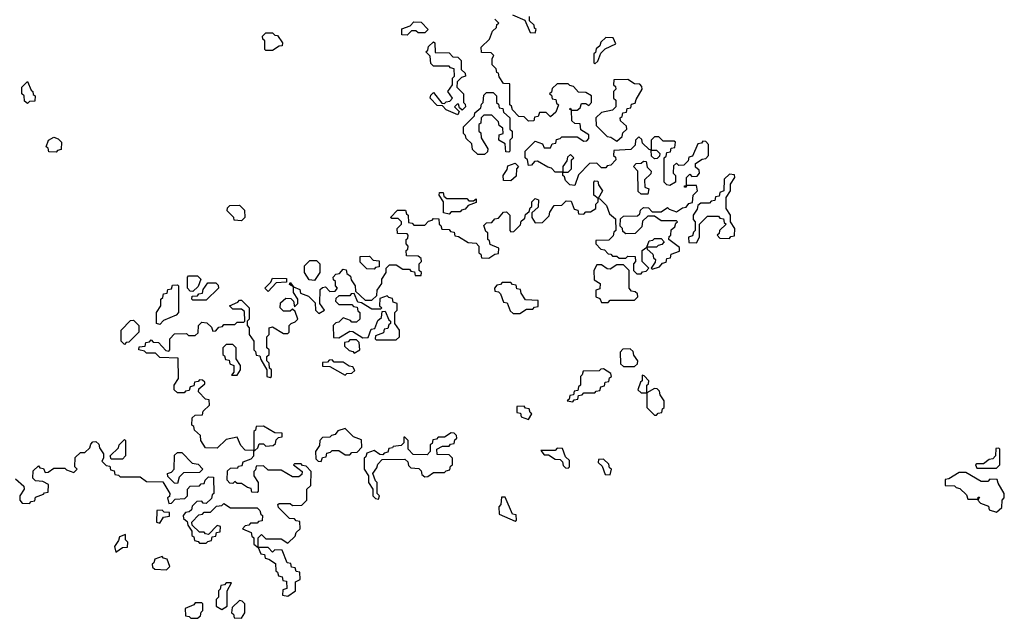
# Model space of a CAD drawing. Extents: x 2889633 to 3052318, y 540750 to 918690.
# Tile 240 of 256: x 2941200 to 2945660, y 716780 to 719490. Entities that reach past the tile are written whole.
import ezdxf

# ---------------------------------------------------------------- set-up
doc = ezdxf.new("R2010")
doc.units = 0

msp = doc.modelspace()

# ---------------------------------------------------------------- linework, layer by layer
at = {"layer": '0CON02XD'}
for points in [[(2943368.3, 719248.3), (2943361.7, 719251.7), (2943358.3, 719268.3), (2943340, 719285), (2943340, 719315), (2943348.3, 719328.3), (2943335, 719340), (2943291.7, 719341.7), (2943290, 719365), (2943328.3, 719401.7), (2943341.7, 719438.3), (2943360, 719455), (2943361.7, 719468.3), (2943370, 719475), (2943351.7, 719491.7)], [(2943431.7, 719511.7), (2943488.3, 719488.3), (2943511.7, 719431.7), (2943535, 719430)], [(2943535, 719430), (2943540, 719445), (2943531.7, 719451.7), (2943530, 719465), (2943510, 719485), (2943510, 719505)], [(2942955, 719420), (2942931.7, 719421.7), (2942931.7, 719448.3), (2942968.3, 719461.7), (2942985, 719480), (2943018.3, 719478.3), (2943050, 719445), (2943035, 719430), (2943005, 719430), (2942995, 719440), (2942975, 719440), (2942955, 719420)], [(2942345, 719350), (2942315, 719350), (2942310, 719355), (2942310, 719395), (2942301.7, 719401.7), (2942300, 719415), (2942315, 719430), (2942345, 719430), (2942355, 719420), (2942368.3, 719418.3), (2942390, 719385), (2942388.3, 719371.7), (2942375, 719370), (2942345, 719350)], [(2943805, 719290), (2943818.3, 719301.7), (2943831.7, 719338.3), (2943851.7, 719358.3), (2943900, 719380), (2943888.3, 719408.3), (2943855, 719410), (2943831.7, 719388.3), (2943828.3, 719371.7), (2943811.7, 719358.3), (2943808.3, 719341.7), (2943800, 719335), (2943800, 719295), (2943805, 719290)], [(2943185, 719060), (2943131.7, 719081.7), (2943115, 719100), (2943091.7, 719101.7), (2943060, 719135), (2943061.7, 719148.3), (2943075, 719160), (2943111.7, 719111.7), (2943125, 719110), (2943131.7, 719118.3), (2943148.3, 719121.7), (2943160, 719135), (2943140, 719165), (2943160, 719195), (2943160, 719225), (2943170, 719235), (2943168.3, 719268.3), (2943151.7, 719271.7), (2943145, 719280), (2943075, 719280), (2943061.7, 719291.7), (2943060, 719325), (2943040, 719345), (2943048.3, 719351.7), (2943051.7, 719368.3), (2943075, 719390), (2943080, 719385), (2943081.7, 719341.7), (2943145, 719340), (2943161.7, 719321.7), (2943185, 719320), (2943200, 719305), (2943200, 719265), (2943218.3, 719248.3), (2943220, 719235), (2943201.7, 719228.3), (2943181.7, 719208.3), (2943180, 719185), (2943210, 719155), (2943210, 719115), (2943218.3, 719108.3), (2943220, 719095), (2943205, 719080), (2943191.7, 719091.7), (2943188.3, 719108.3), (2943181.7, 719108.3), (2943170, 719095), (2943190, 719075), (2943185, 719060)], [(2942430, 718115), (2942448.3, 718121.7), (2942460, 718135), (2942448.3, 718168.3), (2942435, 718180), (2942425, 718170), (2942395, 718170), (2942380, 718185), (2942381.7, 718208.3), (2942405, 718230), (2942428.3, 718228.3), (2942440, 718215), (2942445, 718190), (2942460, 718205), (2942460, 718225), (2942440, 718255), (2942440, 718280), (2942421.7, 718291.7), (2942425, 718300), (2942440, 718280), (2942468.3, 718268.3), (2942471.7, 718251.7), (2942508.3, 718238.3), (2942538.3, 718208.3), (2942540, 718175), (2942555, 718160), (2942580, 718175), (2942560, 718205), (2942561.7, 718268.3), (2942571.7, 718278.3), (2942585, 718280), (2942605, 718260), (2942628.3, 718261.7), (2942640, 718275), (2942630, 718285), (2942630, 718305), (2942621.7, 718311.7), (2942620, 718325), (2942631.7, 718338.3), (2942648.3, 718341.7), (2942665, 718360), (2942678.3, 718358.3), (2942681.7, 718341.7), (2942698.3, 718328.3), (2942701.7, 718311.7), (2942720, 718285), (2942721.7, 718261.7), (2942765, 718220), (2942795, 718220), (2942818.3, 718241.7), (2942820, 718265), (2942840, 718295), (2942840, 718315), (2942860, 718345), (2942860, 718365), (2942875, 718380), (2942905, 718380), (2942935, 718360), (2942965, 718360), (2942971.7, 718351.7), (2942988.3, 718348.3), (2942991.7, 718331.7), (2943018.3, 718331.7), (2943020, 718345), (2943010, 718355), (2943010, 718385), (2943020, 718395), (2943018.3, 718408.3), (2943005, 718420), (2942951.7, 718421.7), (2942950, 718445), (2942958.3, 718451.7), (2942960, 718465), (2942950, 718475), (2942950, 718495), (2942958.3, 718501.7), (2942960, 718515), (2942955, 718520), (2942911.7, 718521.7), (2942910, 718545), (2942930, 718565), (2942930, 718575), (2942915, 718590), (2942885, 718590), (2942880, 718595), (2942911.7, 718628.3), (2942948.3, 718628.3), (2942951.7, 718611.7), (2942960, 718605), (2942961.7, 718571.7), (2942978.3, 718568.3), (2942985, 718560), (2943035, 718560), (2943051.7, 718578.3), (2943068.3, 718581.7), (2943075, 718590), (2943098.3, 718588.3), (2943100, 718565), (2943108.3, 718558.3), (2943111.7, 718541.7), (2943145, 718540), (2943151.7, 718531.7), (2943168.3, 718528.3), (2943171.7, 718511.7), (2943188.3, 718508.3), (2943231.7, 718481.7), (2943268.3, 718478.3), (2943280, 718465), (2943280, 718435), (2943288.3, 718428.3), (2943291.7, 718411.7), (2943325, 718410), (2943351.7, 718428.3), (2943368.3, 718431.7), (2943370, 718455), (2943331.7, 718471.7), (2943328.3, 718488.3), (2943320, 718495), (2943320, 718525), (2943311.7, 718531.7), (2943301.7, 718558.3), (2943315, 718570), (2943338.3, 718571.7), (2943351.7, 718588.3), (2943368.3, 718591.7), (2943391.7, 718618.3), (2943405, 718620), (2943420, 718605), (2943420, 718535), (2943425, 718530), (2943438.3, 718531.7), (2943468.3, 718561.7), (2943471.7, 718578.3), (2943488.3, 718591.7), (2943491.7, 718608.3), (2943508.3, 718621.7), (2943511.7, 718638.3), (2943520, 718645), (2943520, 718665), (2943535, 718680), (2943550, 718675), (2943548.3, 718641.7), (2943520, 718615), (2943520, 718595), (2943535, 718570), (2943568.3, 718571.7), (2943598.3, 718601.7), (2943601.7, 718618.3), (2943621.7, 718648.3), (2943655, 718650), (2943675, 718670), (2943698.3, 718668.3), (2943711.7, 718631.7), (2943728.3, 718628.3), (2943731.7, 718611.7), (2943755, 718610), (2943765, 718620), (2943785, 718620), (2943810, 718635), (2943810, 718655), (2943820, 718665), (2943820, 718680), (2943800, 718695), (2943800, 718755), (2943805, 718760), (2943818.3, 718758.3), (2943821.7, 718741.7), (2943840, 718715), (2943820, 718680), (2943828.3, 718678.3), (2943858.3, 718648.3), (2943871.7, 718611.7), (2943898.3, 718588.3), (2943900, 718535), (2943891.7, 718528.3), (2943888.3, 718511.7), (2943868.3, 718491.7), (2943810, 718490), (2943810, 718475), (2943831.7, 718451.7), (2943848.3, 718448.3), (2943865, 718430), (2943878.3, 718428.3), (2943885, 718420), (2943905, 718420), (2943915, 718410), (2943945, 718410), (2943955, 718420), (2943988.3, 718418.3), (2943990, 718395), (2943980, 718385), (2943980, 718355), (2943995, 718340), (2944015, 718340), (2944021.7, 718348.3), (2944038.3, 718351.7), (2944050, 718365), (2944020, 718395), (2944020, 718445), (2944040, 718460), (2944051.7, 718488.3), (2944068.3, 718491.7), (2944075, 718500), (2944105, 718500), (2944120, 718485), (2944108.3, 718471.7), (2944091.7, 718468.3), (2944085, 718460), (2944040, 718460), (2944041.7, 718451.7), (2944068.3, 718428.3), (2944071.7, 718411.7), (2944080, 718405), (2944078.3, 718391.7), (2944060, 718365), (2944065, 718360), (2944098.3, 718371.7), (2944111.7, 718388.3), (2944128.3, 718391.7), (2944131.7, 718408.3), (2944148.3, 718411.7), (2944151.7, 718428.3), (2944188.3, 718441.7), (2944188.3, 718458.3), (2944140, 718495), (2944141.7, 718508.3), (2944150, 718515), (2944151.7, 718538.3), (2944168.3, 718551.7), (2944171.7, 718568.3), (2944180, 718575), (2944175, 718580), (2944105, 718580), (2944075, 718600), (2944045, 718600), (2944021.7, 718578.3), (2944018.3, 718551.7), (2943988.3, 718521.7), (2943945, 718520), (2943931.7, 718531.7), (2943930, 718545), (2943920, 718555), (2943921.7, 718588.3), (2943935, 718600), (2943998.3, 718601.7), (2944008.3, 718611.7), (2944011.7, 718628.3), (2944025, 718640), (2944048.3, 718638.3), (2944065, 718620), (2944105, 718620), (2944135, 718640), (2944141.7, 718631.7), (2944175, 718620), (2944201.7, 718638.3), (2944218.3, 718641.7), (2944231.7, 718658.3), (2944248.3, 718661.7), (2944250, 718695), (2944270, 718715), (2944265, 718740), (2944220, 718740), (2944218.3, 718731.7), (2944211.7, 718731.7), (2944211.7, 718738.3), (2944220, 718740), (2944220, 718775), (2944235, 718790), (2944245, 718780), (2944268.3, 718781.7), (2944280, 718795), (2944278.3, 718808.3), (2944261.7, 718821.7), (2944261.7, 718838.3), (2944291.7, 718858.3), (2944308.3, 718861.7), (2944320, 718875), (2944320, 718925), (2944308.3, 718938.3), (2944295, 718940), (2944288.3, 718931.7), (2944271.7, 718928.3), (2944248.3, 718871.7), (2944231.7, 718868.3), (2944228.3, 718851.7), (2944208.3, 718831.7), (2944185, 718830), (2944175, 718840), (2944161.7, 718828.3), (2944160, 718795), (2944170, 718785), (2944170, 718755), (2944145, 718740), (2944131.7, 718741.7), (2944120, 718755), (2944120, 718865), (2944128.3, 718871.7), (2944131.7, 718888.3), (2944148.3, 718891.7), (2944151.7, 718908.3), (2944168.3, 718911.7), (2944170, 718935), (2944165, 718940), (2944115, 718940), (2944095, 718960), (2944075, 718960), (2944060, 718945), (2944060, 718900), (2944085, 718900), (2944100, 718885), (2944098.3, 718871.7), (2944088.3, 718861.7), (2944075, 718860), (2944061.7, 718871.7), (2944060, 718900), (2944051.7, 718901.7), (2944021.7, 718931.7), (2944018.3, 718948.3), (2944005, 718960), (2943990, 718945), (2943988.3, 718921.7), (2943968.3, 718901.7), (2943891.7, 718898.3), (2943890, 718875), (2943898.3, 718868.3), (2943900, 718855), (2943878.3, 718831.7), (2943861.7, 718828.3), (2943855, 718820), (2943835, 718820), (2943815, 718840), (2943781.7, 718838.3), (2943731.7, 718788.3), (2943715, 718740), (2943691.7, 718741.7), (2943671.7, 718761.7), (2943668.3, 718778.3), (2943660, 718785), (2943660, 718800), (2943625, 718800), (2943608.3, 718818.3), (2943591.7, 718821.7), (2943545, 718850), (2943531.7, 718848.3), (2943518.3, 718831.7), (2943505, 718830), (2943500, 718855), (2943490, 718865), (2943490, 718895), (2943535, 718940), (2943568.3, 718928.3), (2943575, 718910), (2943605, 718910), (2943611.7, 718928.3), (2943628.3, 718931.7), (2943631.7, 718948.3), (2943648.3, 718951.7), (2943655, 718960), (2943725, 718960), (2943755, 718940), (2943768.3, 718941.7), (2943778.3, 718951.7), (2943778.3, 718968.3), (2943741.7, 718991.7), (2943738.3, 719018.3), (2943715, 719020), (2943701.7, 719031.7), (2943700, 719080), (2943690, 719085), (2943695, 719090), (2943700, 719080), (2943725, 719080), (2943738.3, 719091.7), (2943745, 719110), (2943765, 719110), (2943778.3, 719101.7), (2943790, 719115), (2943790, 719145), (2943765, 719160), (2943731.7, 719161.7), (2943708.3, 719188.3), (2943691.7, 719191.7), (2943685, 719200), (2943635, 719200), (2943611.7, 719178.3), (2943608.3, 719161.7), (2943600, 719155), (2943608.3, 719148.3), (2943611.7, 719131.7), (2943628.3, 719128.3), (2943631.7, 719111.7), (2943640, 719105), (2943628.3, 719071.7), (2943605, 719050), (2943585, 719070), (2943555, 719070), (2943548.3, 719051.7), (2943531.7, 719048.3), (2943528.3, 719031.7), (2943505, 719030), (2943485, 719050), (2943461.7, 719051.7), (2943431.7, 719081.7), (2943428.3, 719098.3), (2943420, 719105), (2943420, 719200), (2943391.7, 719201.7), (2943371.7, 719231.7), (2943368.3, 719248.3)], [(2943905, 718940), (2943928.3, 718961.7), (2943931.7, 718978.3), (2943950, 718995), (2943948.3, 719008.3), (2943921.7, 719031.7), (2943920, 719045), (2943928.3, 719051.7), (2943931.7, 719068.3), (2943948.3, 719071.7), (2943951.7, 719088.3), (2943968.3, 719091.7), (2943971.7, 719108.3), (2943988.3, 719111.7), (2943991.7, 719128.3), (2944020, 719175), (2944018.3, 719188.3), (2944008.3, 719198.3), (2943985, 719200), (2943955, 719220), (2943891.7, 719218.3), (2943890, 719195), (2943898.3, 719188.3), (2943900, 719175), (2943890, 719165), (2943890, 719135), (2943900, 719125), (2943900, 719095), (2943885, 719080), (2943835, 719070), (2943810, 719045), (2943811.7, 719011.7), (2943861.7, 718961.7), (2943878.3, 718958.3), (2943905, 718940)], [(2941235, 719110), (2941221.7, 719121.7), (2941220, 719145), (2941210, 719155), (2941210, 719185), (2941235, 719210), (2941251.7, 719171.7), (2941260, 719165), (2941261.7, 719151.7), (2941270, 719145), (2941268.3, 719121.7), (2941245, 719120), (2941235, 719110)], [(2943305, 718880), (2943275, 718880), (2943251.7, 718901.7), (2943248.3, 718928.3), (2943221.7, 718951.7), (2943220, 718965), (2943210, 718975), (2943210, 719005), (2943260, 719055), (2943261.7, 719068.3), (2943288.3, 719091.7), (2943291.7, 719108.3), (2943300, 719115), (2943301.7, 719148.3), (2943315, 719160), (2943345, 719160), (2943360, 719145), (2943360, 719115), (2943368.3, 719108.3), (2943371.7, 719091.7), (2943388.3, 719088.3), (2943391.7, 719071.7), (2943420, 719045), (2943420, 718995), (2943430, 718985), (2943430, 718955), (2943420, 718945), (2943420, 718895), (2943415, 718890), (2943401.7, 718891.7), (2943398.3, 718928.3), (2943370, 718945), (2943371.7, 718968.3), (2943390, 718975), (2943388.3, 718998.3), (2943371.7, 719011.7), (2943368.3, 719028.3), (2943338.3, 719058.3), (2943301.7, 719058.3), (2943290, 719045), (2943288.3, 719021.7), (2943280, 719015), (2943280, 718985), (2943288.3, 718978.3), (2943290, 718955), (2943320, 718905), (2943318.3, 718891.7), (2943305, 718880)], [(2941365, 718890), (2941331.7, 718891.7), (2941328.3, 718908.3), (2941320, 718915), (2941330, 718945), (2941355, 718957.5), (2941375, 718950), (2941390, 718935), (2941388.3, 718901.7), (2941371.7, 718898.3), (2941365, 718890)], [(2943685, 718800), (2943700, 718815), (2943700, 718855), (2943710, 718865), (2943695, 718880), (2943681.7, 718868.3), (2943678.3, 718851.7), (2943660, 718825), (2943660, 718800), (2943685, 718800)], [(2943425, 718760), (2943391.7, 718761.7), (2943390, 718785), (2943408.3, 718811.7), (2943411.7, 718828.3), (2943445, 718840), (2943460, 718825), (2943450, 718815), (2943448.3, 718781.7), (2943425, 718760)], [(2944045, 718700), (2944015, 718700), (2944001.7, 718711.7), (2944000, 718805), (2943980, 718825), (2943991.7, 718838.3), (2944015, 718840), (2944025, 718850), (2944038.3, 718848.3), (2944041.7, 718821.7), (2944060, 718805), (2944058.3, 718791.7), (2944030, 718765), (2944031.7, 718731.7), (2944050, 718725), (2944045, 718700)], [(2944265, 718480), (2944280, 718505), (2944280, 718565), (2944315, 718600), (2944365, 718600), (2944371.7, 718591.7), (2944388.3, 718588.3), (2944391.7, 718571.7), (2944400, 718565), (2944370, 718535), (2944368.3, 718521.7), (2944360, 718515), (2944371.7, 718501.7), (2944415, 718500), (2944421.7, 718508.3), (2944438.3, 718511.7), (2944440, 718545), (2944420, 718575), (2944420, 718605), (2944400, 718635), (2944400, 718685), (2944420, 718715), (2944420, 718745), (2944440, 718775), (2944438.3, 718788.3), (2944415, 718790), (2944391.7, 718768.3), (2944390, 718715), (2944371.7, 718708.3), (2944368.3, 718691.7), (2944351.7, 718688.3), (2944348.3, 718671.7), (2944331.7, 718668.3), (2944325, 718660), (2944285, 718660), (2944271.7, 718648.3), (2944268.3, 718631.7), (2944250, 718605), (2944250, 718585), (2944260, 718575), (2944260, 718535), (2944251.7, 718528.3), (2944248.3, 718511.7), (2944230, 718505), (2944231.7, 718481.7), (2944265, 718480)], [(2943145, 718610), (2943120, 718615), (2943120, 718665), (2943100, 718695), (2943101.7, 718708.3), (2943118.3, 718708.3), (2943121.7, 718691.7), (2943135, 718680), (2943225, 718680), (2943235, 718670), (2943255, 718670), (2943268.3, 718678.3), (2943268.3, 718661.7), (2943231.7, 718648.3), (2943218.3, 718631.7), (2943201.7, 718628.3), (2943195, 718620), (2943155, 718620), (2943145, 718610)], [(2942205, 718580), (2942171.7, 718581.7), (2942170, 718595), (2942140, 718625), (2942141.7, 718638.3), (2942151.7, 718648.3), (2942195, 718650), (2942218.3, 718628.3), (2942220, 718595), (2942205, 718580)], [(2942805, 718360), (2942771.7, 718361.7), (2942741.7, 718391.7), (2942741.7, 718418.3), (2942785, 718420), (2942801.7, 718401.7), (2942828.3, 718398.3), (2942828.3, 718371.7), (2942811.7, 718368.3), (2942805, 718360)], [(2942535, 718310), (2942511.7, 718311.7), (2942490, 718345), (2942490, 718375), (2942515, 718400), (2942545, 718400), (2942560, 718385), (2942560, 718345), (2942535, 718310)], [(2943865, 718210), (2943875, 718220), (2943985, 718220), (2944000, 718235), (2943998.3, 718248.3), (2943988.3, 718258.3), (2943971.7, 718261.7), (2943960, 718275), (2943960, 718355), (2943935, 718380), (2943905, 718380), (2943875, 718360), (2943861.7, 718361.7), (2943835, 718380), (2943815, 718380), (2943800, 718355), (2943801.7, 718311.7), (2943830, 718295), (2943828.3, 718271.7), (2943810, 718265), (2943810, 718235), (2943828.3, 718228.3), (2943835, 718210), (2943865, 718210)], [(2941985, 718260), (2941971.7, 718261.7), (2941960, 718275), (2941960, 718325), (2941965, 718330), (2942005, 718330), (2942020, 718315), (2942008.3, 718281.7), (2941985, 718260)], [(2941835, 718110), (2941820, 718115), (2941820, 718165), (2941840, 718195), (2941840, 718225), (2941848.3, 718231.7), (2941851.7, 718248.3), (2941868.3, 718251.7), (2941871.7, 718268.3), (2941888.3, 718271.7), (2941891.7, 718288.3), (2941915, 718290), (2941920, 718285), (2941920, 718165), (2941908.3, 718151.7), (2941851.7, 718128.3), (2941835, 718110)], [(2942045, 718220), (2941985, 718220), (2941980, 718225), (2941981.7, 718238.3), (2942005, 718240), (2942011.7, 718248.3), (2942028.3, 718251.7), (2942031.7, 718268.3), (2942051.7, 718298.3), (2942088.3, 718298.3), (2942098.3, 718288.3), (2942100, 718275), (2942045, 718220)], [(2942325, 718260), (2942310, 718275), (2942338.3, 718301.7), (2942345, 718320), (2942408.3, 718318.3), (2942408.3, 718301.7), (2942361.7, 718298.3), (2942325, 718260)], [(2943465, 718160), (2943495, 718180), (2943525, 718180), (2943531.7, 718188.3), (2943548.3, 718191.7), (2943548.3, 718218.3), (2943491.7, 718221.7), (2943471.7, 718251.7), (2943468.3, 718268.3), (2943451.7, 718271.7), (2943448.3, 718288.3), (2943431.7, 718291.7), (2943425, 718300), (2943385, 718300), (2943378.3, 718291.7), (2943361.7, 718288.3), (2943350, 718275), (2943351.7, 718261.7), (2943368.3, 718258.3), (2943378.3, 718248.3), (2943391.7, 718211.7), (2943408.3, 718208.3), (2943421.7, 718171.7), (2943435, 718160), (2943465, 718160)], [(2942905, 718040), (2942920, 718055), (2942920, 718085), (2942900, 718115), (2942900, 718165), (2942910, 718175), (2942910, 718205), (2942891.7, 718211.7), (2942888.3, 718228.3), (2942871.7, 718231.7), (2942865, 718240), (2942831.7, 718228.3), (2942830, 718195), (2942840, 718185), (2942835, 718180), (2942795, 718180), (2942748.3, 718208.3), (2942731.7, 718211.7), (2942715, 718250), (2942701.7, 718248.3), (2942695, 718240), (2942645, 718240), (2942631.7, 718228.3), (2942630, 718215), (2942645, 718200), (2942705, 718200), (2942711.7, 718191.7), (2942728.3, 718188.3), (2942731.7, 718171.7), (2942740, 718165), (2942740, 718135), (2942725, 718120), (2942705, 718120), (2942698.3, 718128.3), (2942665, 718140), (2942645, 718120), (2942631.7, 718118.3), (2942620, 718105), (2942621.7, 718051.7), (2942645, 718050), (2942695, 718080), (2942708.3, 718078.3), (2942755, 718050), (2942778.3, 718051.7), (2942791.7, 718088.3), (2942808.3, 718091.7), (2942821.7, 718128.3), (2942838.3, 718141.7), (2942841.7, 718168.3), (2942855, 718170), (2942871.7, 718131.7), (2942880, 718125), (2942880, 718115), (2942871.7, 718108.3), (2942868.3, 718091.7), (2942851.7, 718088.3), (2942848.3, 718071.7), (2942811.7, 718058.3), (2942810, 718045), (2942815, 718040), (2942905, 718040)], [(2941181.7, 717411.7), (2941218.3, 717378.3), (2941220, 717365), (2941200, 717335), (2941200, 717315), (2941211.7, 717301.7), (2941245, 717300), (2941251.7, 717308.3), (2941268.3, 717311.7), (2941271.7, 717328.3), (2941308.3, 717341.7), (2941311.7, 717348.3), (2941328.3, 717351.7), (2941330, 717385), (2941305, 717400), (2941271.7, 717401.7), (2941260, 717415), (2941261.7, 717448.3), (2941285, 717470), (2941291.7, 717461.7), (2941308.3, 717458.3), (2941315, 717440), (2941328.3, 717441.7), (2941355, 717460), (2941405, 717460), (2941411.7, 717451.7), (2941445, 717440), (2941460, 717455), (2941450, 717465), (2941451.7, 717508.3), (2941475, 717530), (2941495, 717530), (2941518.3, 717551.7), (2941521.7, 717568.3), (2941531.7, 717578.3), (2941545, 717580), (2941558.3, 717568.3), (2941561.7, 717551.7), (2941580, 717525), (2941580, 717505), (2941571.7, 717491.7), (2941591.7, 717471.7), (2941608.3, 717468.3), (2941611.7, 717451.7), (2941628.3, 717448.3), (2941631.7, 717431.7), (2941648.3, 717428.3), (2941655, 717420), (2941745, 717420), (2941775, 717400), (2941848.3, 717398.3), (2941880, 717345), (2941878.3, 717331.7), (2941870, 717325), (2941875, 717300), (2941888.3, 717301.7), (2941905, 717320), (2941948.3, 717321.7), (2941960, 717335), (2941960, 717365), (2941971.7, 717378.3), (2942015, 717380), (2942021.7, 717388.3), (2942035, 717390), (2942040, 717405), (2942055, 717420), (2942078.3, 717418.3), (2942080, 717345), (2942071.7, 717338.3), (2942068.3, 717321.7), (2942045, 717300), (2942031.7, 717301.7), (2942025, 717310), (2942001.7, 717308.3), (2941981.7, 717288.3), (2941978.3, 717271.7), (2941968.3, 717261.7), (2941951.7, 717258.3), (2941940, 717245), (2941941.7, 717231.7), (2941958.3, 717218.3), (2941961.7, 717201.7), (2941980, 717175), (2941980, 717155), (2941988.3, 717148.3), (2941991.7, 717131.7), (2942008.3, 717128.3), (2942015, 717120), (2942045, 717120), (2942051.7, 717128.3), (2942068.3, 717131.7), (2942071.7, 717148.3), (2942088.3, 717151.7), (2942091.7, 717168.3), (2942108.3, 717171.7), (2942110, 717195), (2942095, 717200), (2942055, 717160), (2942041.7, 717161.7), (2942035, 717170), (2942015, 717170), (2941981.7, 717201.7), (2941980, 717215), (2942011.7, 717248.3), (2942028.3, 717251.7), (2942035, 717260), (2942065, 717260), (2942091.7, 717288.3), (2942115, 717290), (2942125, 717300), (2942155, 717280), (2942275, 717280), (2942288.3, 717268.3), (2942291.7, 717251.7), (2942300, 717245), (2942298.3, 717221.7), (2942281.7, 717218.3), (2942275, 717210), (2942245, 717210), (2942238.3, 717201.7), (2942221.7, 717198.3), (2942210, 717185), (2942248.3, 717168.3), (2942251.7, 717151.7), (2942260, 717145), (2942260, 717115), (2942280, 717100), (2942280, 717145), (2942295, 717160), (2942315, 717140), (2942385, 717140), (2942415, 717120), (2942448.3, 717151.7), (2942451.7, 717168.3), (2942470, 717185), (2942468.3, 717218.3), (2942451.7, 717221.7), (2942445, 717230), (2942421.7, 717231.7), (2942371.7, 717281.7), (2942370, 717295), (2942375, 717300), (2942425, 717300), (2942435, 717290), (2942478.3, 717291.7), (2942500, 717315), (2942500, 717365), (2942518.3, 717381.7), (2942520, 717445), (2942498.3, 717468.3), (2942481.7, 717471.7), (2942475, 717480), (2942445, 717480), (2942440, 717475), (2942480, 717445), (2942478.3, 717431.7), (2942465, 717420), (2942435, 717420), (2942385, 717450), (2942325, 717450), (2942305, 717470), (2942271.7, 717468.3), (2942268.3, 717451.7), (2942260, 717445), (2942260, 717425), (2942280, 717395), (2942280, 717355), (2942275, 717350), (2942251.7, 717351.7), (2942248.3, 717368.3), (2942231.7, 717371.7), (2942205, 717390), (2942185, 717390), (2942175, 717400), (2942165, 717390), (2942151.7, 717391.7), (2942140, 717405), (2942141.7, 717448.3), (2942155, 717460), (2942188.3, 717461.7), (2942191.7, 717468.3), (2942208.3, 717471.7), (2942211.7, 717488.3), (2942248.3, 717501.7), (2942260, 717515), (2942260, 717540), (2942221.7, 717541.7), (2942201.7, 717561.7), (2942185, 717600), (2942135, 717590), (2942095, 717550), (2942041.7, 717551.7), (2942020, 717585), (2942018.3, 717608.3), (2941991.7, 717631.7), (2941988.3, 717648.3), (2941980, 717655), (2941981.7, 717688.3), (2941995, 717700), (2942028.3, 717701.7), (2942031.7, 717718.3), (2942060, 717745), (2942058.3, 717768.3), (2942041.7, 717771.7), (2942010, 717805), (2942011.7, 717818.3), (2942038.3, 717841.7), (2942038.3, 717848.3), (2942028.3, 717858.3), (2942015, 717860), (2942008.3, 717851.7), (2941991.7, 717848.3), (2941988.3, 717831.7), (2941971.7, 717828.3), (2941968.3, 717811.7), (2941951.7, 717808.3), (2941945, 717800), (2941915, 717800), (2941900, 717815), (2941900, 717835), (2941920, 717865), (2941918.3, 717958.3), (2941835, 717960), (2941815, 717980), (2941775, 717980), (2941765, 717990), (2941740, 717995), (2941741.7, 718008.3), (2941768.3, 718011.7), (2941771.7, 718028.3), (2941788.3, 718031.7), (2941795, 718040), (2941805, 718030), (2941828.3, 718028.3), (2941861.7, 717991.7), (2941875, 717990), (2941880, 717995), (2941880, 718045), (2941901.7, 718068.3), (2941955, 718070), (2941965, 718060), (2941995, 718060), (2942008.3, 718071.7), (2942010, 718105), (2942025, 718120), (2942048.3, 718118.3), (2942068.3, 718098.3), (2942075, 718080), (2942088.3, 718081.7), (2942101.7, 718098.3), (2942118.3, 718101.7), (2942125, 718110), (2942175, 718110), (2942185, 718120), (2942215, 718120), (2942220, 718125), (2942218.3, 718168.3), (2942205, 718180), (2942165, 718180), (2942150, 718195), (2942188.3, 718211.7), (2942195, 718220), (2942205, 718220), (2942240, 718185), (2942240, 718135), (2942230, 718125), (2942230, 718105), (2942240, 718095), (2942240, 718065), (2942260, 718035), (2942260, 717995), (2942268.3, 717988.3), (2942271.7, 717971.7), (2942288.3, 717968.3), (2942291.7, 717951.7), (2942320, 717905), (2942320, 717875), (2942335, 717870), (2942340, 717875), (2942340, 717905), (2942331.7, 717911.7), (2942330, 717935), (2942320, 717945), (2942320, 717965), (2942330, 717975), (2942330, 717995), (2942320, 718005), (2942320, 718055), (2942330, 718065), (2942330, 718095), (2942345, 718100), (2942395, 718070), (2942415, 718070), (2942420, 718075), (2942420, 718105), (2942430, 718115)], [(2941675, 718020), (2941660, 718035), (2941660, 718085), (2941701.7, 718128.3), (2941715, 718130), (2941740, 718105), (2941740, 718075), (2941695, 718030), (2941681.7, 718028.3), (2941675, 718020)], [(2942185, 717880), (2942200, 717905), (2942200, 717925), (2942180, 717955), (2942180, 718005), (2942165, 718020), (2942135, 718020), (2942120, 718005), (2942120, 717975), (2942128.3, 717968.3), (2942131.7, 717951.7), (2942148.3, 717948.3), (2942151.7, 717931.7), (2942170, 717925), (2942170, 717895), (2942160, 717880), (2942185, 717880)], [(2942715, 717980), (2942740, 717995), (2942738.3, 718028.3), (2942725, 718040), (2942695, 718040), (2942688.3, 718031.7), (2942671.7, 718028.3), (2942671.7, 718011.7), (2942691.7, 717991.7), (2942708.3, 717988.3), (2942715, 717980)], [(2943985, 717920), (2943998.3, 717931.7), (2944000, 717945), (2943981.7, 717971.7), (2943978.3, 717988.3), (2943965, 718000), (2943931.7, 717998.3), (2943920, 717985), (2943921.7, 717931.7), (2943935, 717920), (2943985, 717920)], [(2942675, 717880), (2942681.7, 717888.3), (2942705, 717890), (2942718.3, 717901.7), (2942708.3, 717918.3), (2942691.7, 717921.7), (2942665, 717940), (2942625, 717940), (2942615, 717950), (2942601.7, 717948.3), (2942595, 717940), (2942571.7, 717938.3), (2942571.7, 717921.7), (2942605, 717920), (2942675, 717880)], [(2943705, 717760), (2943711.7, 717768.3), (2943728.3, 717771.7), (2943731.7, 717788.3), (2943748.3, 717791.7), (2943755, 717800), (2943805, 717800), (2943811.7, 717808.3), (2943828.3, 717811.7), (2943831.7, 717828.3), (2943848.3, 717831.7), (2943851.7, 717848.3), (2943868.3, 717851.7), (2943871.7, 717868.3), (2943880, 717875), (2943878.3, 717888.3), (2943845, 717910), (2943831.7, 717908.3), (2943825, 717900), (2943751.7, 717898.3), (2943748.3, 717881.7), (2943740, 717875), (2943740, 717835), (2943731.7, 717828.3), (2943728.3, 717811.7), (2943711.7, 717808.3), (2943708.3, 717791.7), (2943691.7, 717788.3), (2943688.3, 717771.7), (2943680, 717765), (2943705, 717760)], [(2944040, 717800), (2944040, 717835), (2944048.3, 717841.7), (2944050, 717855), (2944028.3, 717878.3), (2944020, 717880), (2944020, 717855), (2944011.7, 717848.3), (2944000, 717815), (2944015, 717800), (2944035, 717800), (2944040, 717800)], [(2944085, 717700), (2944091.7, 717708.3), (2944108.3, 717711.7), (2944111.7, 717728.3), (2944120, 717735), (2944120, 717765), (2944101.7, 717791.7), (2944098.3, 717808.3), (2944088.3, 717818.3), (2944075, 717820), (2944040, 717800), (2944040, 717735), (2944075, 717700), (2944085, 717700)], [(2943505, 717680), (2943520, 717705), (2943511.7, 717711.7), (2943508.3, 717728.3), (2943491.7, 717731.7), (2943485, 717740), (2943451.7, 717738.3), (2943451.7, 717711.7), (2943468.3, 717708.3), (2943471.7, 717691.7), (2943505, 717680)], [(2942265, 717540), (2942278.3, 717551.7), (2942285, 717570), (2942305, 717570), (2942315, 717560), (2942348.3, 717561.7), (2942358.3, 717571.7), (2942361.7, 717588.3), (2942371.7, 717598.3), (2942388.3, 717601.7), (2942388.3, 717618.3), (2942355, 717620), (2942305, 717650), (2942271.7, 717648.3), (2942268.3, 717631.7), (2942260, 717625), (2942260, 717540), (2942265, 717540)], [(2942565, 717490), (2942571.7, 717508.3), (2942588.3, 717511.7), (2942591.7, 717528.3), (2942608.3, 717531.7), (2942615, 717540), (2942645, 717540), (2942675, 717520), (2942695, 717520), (2942705, 717530), (2942728.3, 717531.7), (2942750, 717555), (2942748.3, 717588.3), (2942711.7, 717601.7), (2942675, 717640), (2942641.7, 717628.3), (2942628.3, 717611.7), (2942611.7, 717608.3), (2942605, 717600), (2942571.7, 717598.3), (2942560, 717585), (2942558.3, 717561.7), (2942540, 717535), (2942541.7, 717501.7), (2942551.7, 717491.7), (2942565, 717490)], [(2942825, 717320), (2942830, 717335), (2942820, 717345), (2942820, 717395), (2942811.7, 717401.7), (2942800, 717435), (2942818.3, 717461.7), (2942821.7, 717478.3), (2942841.7, 717498.3), (2942945, 717500), (2942958.3, 717488.3), (2942961.7, 717471.7), (2942971.7, 717461.7), (2943008.3, 717458.3), (2943018.3, 717448.3), (2943021.7, 717431.7), (2943035, 717420), (2943048.3, 717421.7), (2943075, 717440), (2943125, 717440), (2943131.7, 717448.3), (2943148.3, 717451.7), (2943151.7, 717468.3), (2943160, 717475), (2943160, 717505), (2943145, 717520), (2943091.7, 717521.7), (2943090, 717545), (2943115, 717560), (2943145, 717560), (2943151.7, 717568.3), (2943168.3, 717571.7), (2943171.7, 717588.3), (2943180, 717595), (2943178.3, 717608.3), (2943168.3, 717618.3), (2943155, 717620), (2943125, 717600), (2943095, 717600), (2943088.3, 717591.7), (2943071.7, 717588.3), (2943068.3, 717571.7), (2943060, 717565), (2943060, 717535), (2943045, 717520), (2942981.7, 717521.7), (2942960, 717545), (2942960, 717585), (2942945, 717600), (2942940, 717600), (2942940, 717575), (2942928.3, 717561.7), (2942891.7, 717558.3), (2942888.3, 717551.7), (2942871.7, 717548.3), (2942868.3, 717531.7), (2942851.7, 717528.3), (2942845, 717520), (2942831.7, 717521.7), (2942805, 717540), (2942771.7, 717528.3), (2942768.3, 717511.7), (2942760, 717505), (2942760, 717455), (2942780, 717425), (2942780, 717395), (2942800, 717365), (2942800, 717335), (2942811.7, 717321.7), (2942825, 717320)], [(2941665, 717500), (2941615, 717500), (2941610, 717515), (2941648.3, 717551.7), (2941650, 717565), (2941675, 717590), (2941680, 717585), (2941680, 717515), (2941665, 717500)], [(2941915, 717390), (2941901.7, 717391.7), (2941871.7, 717421.7), (2941870, 717435), (2941888.3, 717441.7), (2941900, 717455), (2941901.7, 717518.3), (2941915, 717530), (2941935, 717530), (2941981.7, 717481.7), (2942008.3, 717478.3), (2942030, 717455), (2942015, 717440), (2941941.7, 717438.3), (2941921.7, 717418.3), (2941915, 717390)], [(2943685, 717460), (2943690, 717465), (2943690, 717495), (2943671.7, 717511.7), (2943658.3, 717548.3), (2943635, 717550), (2943625, 717540), (2943560, 717540), (2943575, 717520), (2943595, 717520), (2943625, 717500), (2943648.3, 717498.3), (2943658.3, 717488.3), (2943661.7, 717471.7), (2943671.7, 717461.7), (2943685, 717460)], [(2945625, 717460), (2945640, 717475), (2945640, 717545), (2945635, 717550), (2945621.7, 717548.3), (2945620, 717515), (2945608.3, 717501.7), (2945591.7, 717498.3), (2945565, 717480), (2945535, 717480), (2945530, 717475), (2945535, 717460), (2945625, 717460)], [(2943875, 717430), (2943880, 717455), (2943871.7, 717461.7), (2943868.3, 717478.3), (2943845, 717500), (2943821.7, 717498.3), (2943820, 717485), (2943838.3, 717468.3), (2943851.7, 717431.7), (2943875, 717430)], [(2945625, 717260), (2945648.3, 717281.7), (2945650, 717315), (2945660, 717325), (2945660, 717345), (2945631.7, 717391.7), (2945628.3, 717408.3), (2945595, 717410), (2945585, 717400), (2945555, 717400), (2945485, 717440), (2945455, 717440), (2945408.3, 717411.7), (2945391.7, 717408.3), (2945391.7, 717381.7), (2945435, 717380), (2945441.7, 717371.7), (2945458.3, 717368.3), (2945488.3, 717338.3), (2945495, 717320), (2945540, 717320), (2945541.7, 717328.3), (2945548.3, 717328.3), (2945540, 717315), (2945551.7, 717301.7), (2945588.3, 717288.3), (2945591.7, 717271.7), (2945625, 717260)], [(2943445, 717220), (2943450, 717225), (2943448.3, 717248.3), (2943431.7, 717251.7), (2943398.3, 717328.3), (2943381.7, 717328.3), (2943380, 717295), (2943370, 717285), (2943371.7, 717251.7), (2943445, 717220)], [(2941835, 717210), (2941851.7, 717238.3), (2941878.3, 717241.7), (2941878.3, 717258.3), (2941855, 717260), (2941845, 717270), (2941821.7, 717268.3), (2941820, 717215), (2941835, 717210)], [(2941635, 717080), (2941665, 717100), (2941688.3, 717101.7), (2941690, 717125), (2941680, 717135), (2941680, 717160), (2941651.7, 717148.3), (2941648.3, 717131.7), (2941630, 717105), (2941635, 717080)], [(2942415, 716880), (2942450, 716905), (2942450, 716945), (2942470, 716955), (2942468.3, 716988.3), (2942451.7, 716991.7), (2942448.3, 717008.3), (2942431.7, 717011.7), (2942428.3, 717028.3), (2942411.7, 717031.7), (2942388.3, 717088.3), (2942355, 717090), (2942345, 717080), (2942325, 717100), (2942280, 717100), (2942291.7, 717071.7), (2942308.3, 717068.3), (2942311.7, 717051.7), (2942328.3, 717048.3), (2942358.3, 717028.3), (2942360, 716995), (2942368.3, 716988.3), (2942371.7, 716971.7), (2942388.3, 716968.3), (2942391.7, 716951.7), (2942408.3, 716948.3), (2942410, 716915), (2942391.7, 716908.3), (2942390, 716885), (2942415, 716880)], [(2941865, 717000), (2941880, 717015), (2941868.3, 717048.3), (2941851.7, 717051.7), (2941845, 717060), (2941811.7, 717048.3), (2941808.3, 717031.7), (2941800, 717025), (2941801.7, 717011.7), (2941811.7, 717001.7), (2941865, 717000)], [(2942115, 716820), (2942140, 716835), (2942140, 716905), (2942160, 716940), (2942135, 716940), (2942128.3, 716931.7), (2942111.7, 716928.3), (2942108.3, 716911.7), (2942100, 716905), (2942100, 716875), (2942090, 716865), (2942090, 716835), (2942115, 716820)], [(2942205, 716780), (2942220, 716805), (2942220, 716845), (2942208.3, 716858.3), (2942195, 716860), (2942161.7, 716828.3), (2942160, 716805), (2942168.3, 716798.3), (2942171.7, 716781.7), (2942205, 716780)], [(2942005, 716780), (2942018.3, 716791.7), (2942021.7, 716808.3), (2942030, 716815), (2942030, 716845), (2942025, 716850), (2941995, 716850), (2941988.3, 716841.7), (2941950, 716825), (2941951.7, 716791.7), (2941968.3, 716788.3), (2941975, 716780), (2942005, 716780)]]:
    msp.add_lwpolyline(points, dxfattribs=at)

doc.saveas('drawing.dxf')
